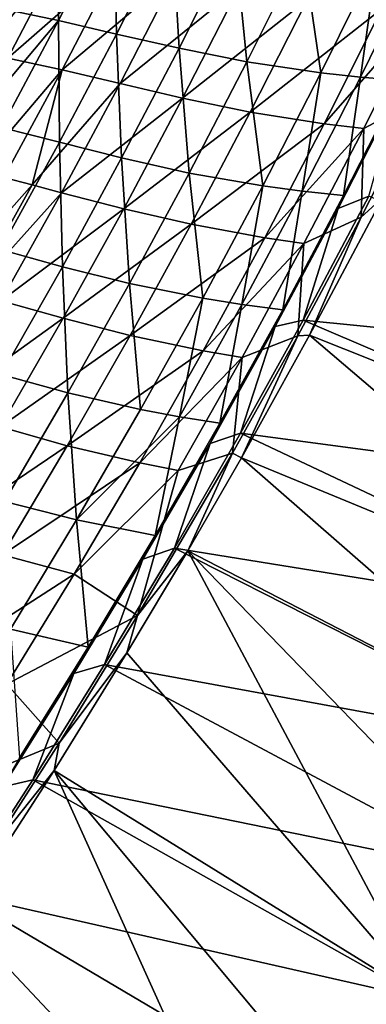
# Model space of a CAD drawing. Header units: metres. Extents: x 0 to 1400, y -1400 to 0.
# Tile 225 of 256: x 1199 to 1238, y -941 to -828. Entities that reach past the tile are written whole.
import ezdxf

# ---------------------------------------------------------------- set-up
doc = ezdxf.new("R2010")
doc.units = ezdxf.units.M

msp = doc.modelspace()

# ---------------------------------------------------------------- linework, layer by layer
at = {"layer": 'None'}
for points in [[(1203.059937, -828.175781, -311.881836), (1203.127563, -814.636719, -367.865417), (1196.819946, -826.880432, -367.862885)], [(1203.059937, -828.175781, -311.881836), (1209.389404, -815.793823, -311.885437), (1203.127563, -814.636719, -367.865417)], [(1209.715454, -829.722534, -255.898331), (1209.389404, -815.793823, -311.885437), (1203.059937, -828.175781, -311.881836)], [(1209.715454, -829.722534, -255.898331), (1216.064453, -817.188599, -255.902313), (1209.389404, -815.793823, -311.885437)], [(1216.88623, -831.351624, -199.931015), (1216.064453, -817.188599, -255.902313), (1209.715454, -829.722534, -255.898331)], [(1216.88623, -831.351624, -199.931015), (1223.256226, -818.650452, -199.934738), (1216.064453, -817.188599, -255.902313)], [(1191.309204, -831.579407, -424.099457), (1197.727173, -819.369934, -424.101898), (1200.666504, -819.7005, -396.150848)], [(1224.670532, -832.893555, -144.000824), (1223.256226, -818.650452, -199.934738), (1216.88623, -831.351624, -199.931015)], [(1224.670532, -832.893555, -144.000824), (1231.067383, -820.008545, -144.003677), (1223.256226, -818.650452, -199.934738)], [(1191.309204, -831.579407, -424.099457), (1200.666504, -819.7005, -396.150848), (1194.231567, -831.972473, -396.148315)], [(1194.231567, -831.972473, -396.148315), (1200.666504, -819.7005, -396.150848), (1203.671509, -820.154724, -368.193298)], [(1194.231567, -831.972473, -396.148315), (1203.671509, -820.154724, -368.193298), (1197.221558, -832.491882, -368.190796)], [(1197.221558, -832.491882, -368.190796), (1203.671509, -820.154724, -368.193298), (1209.93103, -821.349426, -312.246826)], [(1233.164795, -834.17865, -88.133209), (1231.067383, -820.008545, -144.003677), (1224.670532, -832.893555, -144.000824)], [(1233.164795, -834.17865, -88.133209), (1239.598267, -821.091675, -88.134438), (1231.067383, -820.008545, -144.003677)], [(1197.221558, -832.491882, -368.190796), (1209.93103, -821.349426, -312.246826), (1203.455078, -833.826355, -312.244019)], [(1203.455078, -833.826355, -312.244019), (1209.93103, -821.349426, -312.246826), (1216.606812, -822.784912, -256.28418)], [(1237.707397, -834.671631, -60.231441), (1239.598267, -821.091675, -88.134438), (1233.164795, -834.17865, -88.133209)], [(1237.707397, -834.671631, -60.231441), (1244.164307, -821.476501, -60.231125), (1239.598267, -821.091675, -88.134438)], [(1242.460938, -835.03656, -32.361412), (1244.164307, -821.476501, -60.231125), (1237.707397, -834.671631, -60.231441)], [(1216.606812, -822.784912, -256.28418), (1210.107178, -835.415344, -256.281067), (1203.455078, -833.826355, -312.244019)], [(1223.798828, -824.291809, -200.339371), (1210.107178, -835.415344, -256.281067), (1216.606812, -822.784912, -256.28418)], [(1223.798828, -824.291809, -200.339371), (1217.273682, -837.091187, -200.336487), (1210.107178, -835.415344, -256.281067)], [(1231.606934, -825.700256, -144.434799), (1217.273682, -837.091187, -200.336487), (1223.798828, -824.291809, -200.339371)], [(1231.606934, -825.700256, -144.434799), (1225.050659, -838.685547, -144.432465), (1217.273682, -837.091187, -200.336487)], [(1240.130371, -826.839905, -88.590828), (1225.050659, -838.685547, -144.432465), (1231.606934, -825.700256, -144.434799)], [(1193.369873, -839.684143, -339.869324), (1203.059937, -828.175781, -311.881836), (1196.819946, -826.880432, -367.862885)], [(1240.130371, -826.839905, -88.590828), (1233.533447, -840.029724, -88.589523), (1225.050659, -838.685547, -144.432465)], [(1244.690308, -827.255493, -60.700283), (1233.533447, -840.029724, -88.589523), (1240.130371, -826.839905, -88.590828)], [(1244.690308, -827.255493, -60.700283), (1238.068115, -840.554932, -60.700069), (1233.533447, -840.029724, -88.589523)], [(1244.785156, -837.010315, -32.845078), (1238.068115, -840.554932, -60.700069), (1244.690308, -827.255493, -60.700283)], [(1196.522461, -840.445801, -311.877075), (1203.059937, -828.175781, -311.881836), (1193.369873, -839.684143, -339.869324)], [(1203.153198, -842.146851, -255.893097), (1203.059937, -828.175781, -311.881836), (1196.522461, -840.445801, -311.877075)], [(1203.153198, -842.146851, -255.893097), (1209.715454, -829.722534, -255.898331), (1203.059937, -828.175781, -311.881836)], [(1210.296753, -843.945496, -199.926117), (1209.715454, -829.722534, -255.898331), (1203.153198, -842.146851, -255.893097)], [(1210.296753, -843.945496, -199.926117), (1216.88623, -831.351624, -199.931015), (1209.715454, -829.722534, -255.898331)], [(1218.047607, -845.674072, -143.997025), (1216.88623, -831.351624, -199.931015), (1210.296753, -843.945496, -199.926117)], [(1218.047607, -845.674072, -143.997025), (1224.670532, -832.893555, -144.000824), (1216.88623, -831.351624, -199.931015)], [(1193.627563, -845.403198, -340.218048), (1197.221558, -832.491882, -368.190796), (1203.455078, -833.826355, -312.244019)], [(1226.497437, -847.164795, -88.131439), (1224.670532, -832.893555, -144.000824), (1218.047607, -845.674072, -143.997025)], [(1226.497437, -847.164795, -88.131439), (1233.164795, -834.17865, -88.133209), (1224.670532, -832.893555, -144.000824)], [(1193.627563, -845.403198, -340.218048), (1203.455078, -833.826355, -312.244019), (1196.775269, -846.18573, -312.23999)], [(1203.455078, -833.826355, -312.244019), (1200.028076, -847.035217, -284.257935), (1196.775269, -846.18573, -312.23999)], [(1210.107178, -835.415344, -256.281067), (1200.028076, -847.035217, -284.257935), (1203.455078, -833.826355, -312.244019)], [(1231.012451, -847.768311, -60.231487), (1233.164795, -834.17865, -88.133209), (1226.497437, -847.164795, -88.131439)], [(1231.012451, -847.768311, -60.231487), (1237.707397, -834.671631, -60.231441), (1233.164795, -834.17865, -88.133209)], [(1235.734253, -848.249084, -32.36237), (1237.707397, -834.671631, -60.231441), (1231.012451, -847.768311, -60.231487)], [(1235.734253, -848.249084, -32.36237), (1242.460938, -835.03656, -32.361412), (1237.707397, -834.671631, -60.231441)], [(1242.131714, -836.05188, -30.958696), (1242.460938, -835.03656, -32.361412), (1235.734253, -848.249084, -32.36237)], [(1210.107178, -835.415344, -256.281067), (1203.397461, -847.930969, -256.276642), (1200.028076, -847.035217, -284.257935)], [(1217.273682, -837.091187, -200.336487), (1203.397461, -847.930969, -256.276642), (1210.107178, -835.415344, -256.281067)], [(1235.145508, -849.731323, -30.959103), (1242.131714, -836.05188, -30.958696), (1235.734253, -848.249084, -32.36237)], [(1238.65564, -848.315735, -29.540623), (1242.131714, -836.05188, -30.958696), (1235.145508, -849.731323, -30.959103)], [(1217.273682, -837.091187, -200.336487), (1210.53186, -849.778381, -200.332397), (1203.397461, -847.930969, -256.276642)], [(1225.050659, -838.685547, -144.432465), (1210.53186, -849.778381, -200.332397), (1217.273682, -837.091187, -200.336487)], [(1240.247681, -848.486572, -32.125786), (1237.770264, -850.749329, -32.845131), (1244.785156, -837.010315, -32.845078)], [(1244.785156, -837.010315, -32.845078), (1237.770264, -850.749329, -32.845131), (1238.068115, -840.554932, -60.700069)], [(1225.050659, -838.685547, -144.432465), (1218.270508, -851.561829, -144.429169), (1210.53186, -849.778381, -200.332397)], [(1233.533447, -840.029724, -88.589523), (1218.270508, -851.561829, -144.429169), (1225.050659, -838.685547, -144.432465)], [(1196.381836, -854.459167, -255.886551), (1203.153198, -842.146851, -255.893097), (1196.522461, -840.445801, -311.877075)], [(1233.533447, -840.029724, -88.589523), (1226.704468, -853.114502, -88.587662), (1218.270508, -851.561829, -144.429169)], [(1238.068115, -840.554932, -60.700069), (1226.704468, -853.114502, -88.587662), (1233.533447, -840.029724, -88.589523)], [(1238.068115, -840.554932, -60.700069), (1231.209473, -853.751831, -60.699593), (1226.704468, -853.114502, -88.587662)], [(1237.770264, -850.749329, -32.845131), (1231.209473, -853.751831, -60.699593), (1238.068115, -840.554932, -60.700069)], [(1203.492065, -856.429626, -199.920029), (1203.153198, -842.146851, -255.893097), (1196.381836, -854.459167, -255.886551)], [(1203.492065, -856.429626, -199.920029), (1210.296753, -843.945496, -199.926117), (1203.153198, -842.146851, -255.893097)], [(1211.202271, -858.347717, -143.992264), (1210.296753, -843.945496, -199.926117), (1203.492065, -856.429626, -199.920029)], [(1211.202271, -858.347717, -143.992264), (1218.047607, -845.674072, -143.997025), (1210.296753, -843.945496, -199.926117)], [(1200.028076, -847.035217, -284.257935), (1189.896729, -858.424988, -312.23465), (1196.775269, -846.18573, -312.23999)], [(1219.599731, -860.047791, -88.129097), (1218.047607, -845.674072, -143.997025), (1211.202271, -858.347717, -143.992264)], [(1219.599731, -860.047791, -88.129097), (1226.497437, -847.164795, -88.131439), (1218.047607, -845.674072, -143.997025)], [(1200.028076, -847.035217, -284.257935), (1193.13147, -859.352173, -284.252289), (1189.896729, -858.424988, -312.23465)], [(1203.397461, -847.930969, -256.276642), (1193.13147, -859.352173, -284.252289), (1200.028076, -847.035217, -284.257935)], [(1224.082642, -860.76416, -60.231236), (1226.497437, -847.164795, -88.131439), (1219.599731, -860.047791, -88.129097)], [(1224.082642, -860.76416, -60.231236), (1231.012451, -847.768311, -60.231487), (1226.497437, -847.164795, -88.131439)], [(1203.397461, -847.930969, -256.276642), (1196.482666, -860.329224, -256.270905), (1193.13147, -859.352173, -284.252289)], [(1210.53186, -849.778381, -200.332397), (1196.482666, -860.329224, -256.270905), (1203.397461, -847.930969, -256.276642)], [(1228.767944, -861.363586, -32.363297), (1231.012451, -847.768311, -60.231487), (1224.082642, -860.76416, -60.231236)], [(1228.767944, -861.363586, -32.363297), (1235.734253, -848.249084, -32.36237), (1231.012451, -847.768311, -60.231487)], [(1235.145508, -849.731323, -30.959103), (1235.734253, -848.249084, -32.36237), (1228.767944, -861.363586, -32.363297)], [(1238.65564, -848.315735, -29.540623), (1231.116333, -862.549438, -29.540277), (1286.119019, -868.040466)], [(1231.116333, -862.549438, -29.540277), (1238.65564, -848.315735, -29.540623), (1235.145508, -849.731323, -30.959103)], [(1240.247681, -848.486572, -32.125786), (1279.103882, -883.102722, -3), (1231.861084, -864.306458, -32.125404)], [(1240.247681, -848.486572, -32.125786), (1231.861084, -864.306458, -32.125404), (1237.770264, -850.749329, -32.845131)], [(1210.53186, -849.778381, -200.332397), (1203.578003, -862.351013, -200.327057), (1196.482666, -860.329224, -256.270905)], [(1218.270508, -851.561829, -144.429169), (1203.578003, -862.351013, -200.327057), (1210.53186, -849.778381, -200.332397)], [(1227.915283, -863.283081, -30.959524), (1235.145508, -849.731323, -30.959103), (1228.767944, -861.363586, -32.363297)], [(1231.116333, -862.549438, -29.540277), (1235.145508, -849.731323, -30.959103), (1227.915283, -863.283081, -30.959524)], [(1231.861084, -864.306458, -32.125404), (1230.509521, -864.359619, -32.845154), (1237.770264, -850.749329, -32.845131)], [(1237.770264, -850.749329, -32.845131), (1230.509521, -864.359619, -32.845154), (1231.209473, -853.751831, -60.699593)], [(1218.270508, -851.561829, -144.429169), (1211.27063, -864.326721, -144.424881), (1203.578003, -862.351013, -200.327057)], [(1226.704468, -853.114502, -88.587662), (1211.27063, -864.326721, -144.424881), (1218.270508, -851.561829, -144.429169)], [(1226.704468, -853.114502, -88.587662), (1219.647461, -866.091858, -88.585228), (1211.27063, -864.326721, -144.424881)], [(1231.209473, -853.751831, -60.699593), (1219.647461, -866.091858, -88.585228), (1226.704468, -853.114502, -88.587662)], [(1231.209473, -853.751831, -60.699593), (1224.118286, -866.84375, -60.698833), (1219.647461, -866.091858, -88.585228)], [(1230.509521, -864.359619, -32.845154), (1224.118286, -866.84375, -60.698833), (1231.209473, -853.751831, -60.699593)], [(1196.475586, -868.801575, -199.912689), (1203.492065, -856.429626, -199.920029), (1196.381836, -854.459167, -255.886551)], [(1204.137695, -870.911804, -143.986511), (1203.492065, -856.429626, -199.920029), (1196.475586, -868.801575, -199.912689)], [(1204.137695, -870.911804, -143.986511), (1211.202271, -858.347717, -143.992264), (1203.492065, -856.429626, -199.920029)], [(1212.474609, -872.825012, -88.126152), (1211.202271, -858.347717, -143.992264), (1204.137695, -870.911804, -143.986511)], [(1212.474609, -872.825012, -88.126152), (1219.599731, -860.047791, -88.129097), (1211.202271, -858.347717, -143.992264)], [(1216.920898, -873.656616, -60.230667), (1219.599731, -860.047791, -88.129097), (1212.474609, -872.825012, -88.126152)], [(1216.920898, -873.656616, -60.230667), (1224.082642, -860.76416, -60.231236), (1219.599731, -860.047791, -88.129097)], [(1203.578003, -862.351013, -200.327057), (1189.366089, -872.607666, -256.263733), (1196.482666, -860.329224, -256.270905)], [(1221.564819, -874.377502, -32.364178), (1224.082642, -860.76416, -60.231236), (1216.920898, -873.656616, -60.230667)], [(1221.564819, -874.377502, -32.364178), (1228.767944, -861.363586, -32.363297), (1224.082642, -860.76416, -60.231236)], [(1203.578003, -862.351013, -200.327057), (1196.415283, -874.806335, -200.320419), (1189.366089, -872.607666, -256.263733)], [(1211.27063, -864.326721, -144.424881), (1196.415283, -874.806335, -200.320419), (1203.578003, -862.351013, -200.327057)], [(1227.915283, -863.283081, -30.959524), (1228.767944, -861.363586, -32.363297), (1221.564819, -874.377502, -32.364178)], [(1220.445557, -876.704224, -30.959951), (1227.915283, -863.283081, -30.959524), (1221.564819, -874.377502, -32.364178)], [(1223.944946, -875.522766, -29.53998), (1227.915283, -863.283081, -30.959524), (1220.445557, -876.704224, -30.959951)], [(1231.116333, -862.549438, -29.540277), (1223.944946, -875.522766, -29.53998), (1278.376465, -882.821594)], [(1223.944946, -875.522766, -29.53998), (1231.116333, -862.549438, -29.540277), (1227.915283, -863.283081, -30.959524)], [(1286.119019, -868.040466), (1231.116333, -862.549438, -29.540277), (1278.376465, -882.821594)], [(1211.27063, -864.326721, -144.424881), (1204.054199, -876.977173, -144.41954), (1196.415283, -874.806335, -200.320419)], [(1219.647461, -866.091858, -88.585228), (1204.054199, -876.977173, -144.41954), (1211.27063, -864.326721, -144.424881)], [(1224.049805, -878.368408, -32.125084), (1223.000244, -877.851318, -32.845135), (1230.509521, -864.359619, -32.845154)], [(1230.509521, -864.359619, -32.845154), (1223.000244, -877.851318, -32.845135), (1224.118286, -866.84375, -60.698833)], [(1231.861084, -864.306458, -32.125404), (1271.084839, -897.757385, -3), (1224.049805, -878.368408, -32.125084)], [(1231.861084, -864.306458, -32.125404), (1224.049805, -878.368408, -32.125084), (1230.509521, -864.359619, -32.845154)], [(1279.103882, -883.102722, -3), (1271.084839, -897.757385, -3), (1231.861084, -864.306458, -32.125404)], [(1219.647461, -866.091858, -88.585228), (1212.36499, -878.958679, -88.582184), (1204.054199, -876.977173, -144.41954)], [(1224.118286, -866.84375, -60.698833), (1212.36499, -878.958679, -88.582184), (1219.647461, -866.091858, -88.585228)], [(1224.118286, -866.84375, -60.698833), (1216.796997, -879.827515, -60.697773), (1212.36499, -878.958679, -88.582184)], [(1223.000244, -877.851318, -32.845135), (1216.796997, -879.827515, -60.697773), (1224.118286, -866.84375, -60.698833)], [(1196.857544, -883.363708, -143.979736), (1204.137695, -870.911804, -143.986511), (1196.475586, -868.801575, -199.912689)], [(1205.125122, -885.493652, -88.122597), (1204.137695, -870.911804, -143.986511), (1196.857544, -883.363708, -143.979736)], [(1205.125122, -885.493652, -88.122597), (1212.474609, -872.825012, -88.126152), (1204.137695, -870.911804, -143.986511)], [(1205.125122, -885.493652, -88.122597), (1216.920898, -873.656616, -60.230667), (1212.474609, -872.825012, -88.126152)], [(1214.127563, -887.288147, -32.364998), (1216.920898, -873.656616, -60.230667), (1205.125122, -885.493652, -88.122597)], [(1214.127563, -887.288147, -32.364998), (1221.564819, -874.377502, -32.364178), (1216.920898, -873.656616, -60.230667)], [(1220.445557, -876.704224, -30.959951), (1221.564819, -874.377502, -32.364178), (1214.127563, -887.288147, -32.364998)], [(1204.054199, -876.977173, -144.41954), (1189.046631, -887.141602, -200.312439), (1196.415283, -874.806335, -200.320419)], [(1223.944946, -875.522766, -29.53998), (1216.349609, -888.721619, -29.539698), (1270.365112, -897.458801)], [(1216.349609, -888.721619, -29.539698), (1223.944946, -875.522766, -29.53998), (1220.445557, -876.704224, -30.959951)], [(1278.376465, -882.821594), (1223.944946, -875.522766, -29.53998), (1270.365112, -897.458801)], [(1204.054199, -876.977173, -144.41954), (1196.623535, -889.510315, -144.413132), (1189.046631, -887.141602, -200.312439)], [(1212.36499, -878.958679, -88.582184), (1196.623535, -889.510315, -144.413132), (1204.054199, -876.977173, -144.41954)], [(1212.741577, -889.990601, -30.960373), (1220.445557, -876.704224, -30.959951), (1214.127563, -887.288147, -32.364998)], [(1216.349609, -888.721619, -29.539698), (1220.445557, -876.704224, -30.959951), (1212.741577, -889.990601, -30.960373)], [(1217.883179, -889.057068, -32.124855), (1212.122803, -896.458557, -32.845131), (1223.000244, -877.851318, -32.845135)], [(1223.000244, -877.851318, -32.845135), (1212.122803, -896.458557, -32.845131), (1216.796997, -879.827515, -60.697773)], [(1224.049805, -878.368408, -32.125084), (1217.883179, -889.057068, -32.124855), (1223.000244, -877.851318, -32.845135)], [(1212.36499, -878.958679, -88.582184), (1204.859619, -891.711914, -88.578506), (1196.623535, -889.510315, -144.413132)], [(1216.796997, -879.827515, -60.697773), (1204.859619, -891.711914, -88.578506), (1212.36499, -878.958679, -88.582184)], [(1224.049805, -878.368408, -32.125084), (1262.802002, -912.264587, -3), (1217.883179, -889.057068, -32.124855)], [(1271.084839, -897.757385, -3), (1262.802002, -912.264587, -3), (1224.049805, -878.368408, -32.125084)], [(1212.122803, -896.458557, -32.845131), (1204.859619, -891.711914, -88.578506), (1216.796997, -879.827515, -60.697773)], [(1197.553955, -898.051086, -88.118385), (1205.125122, -885.493652, -88.122597), (1196.857544, -883.363708, -143.979736)], [(1206.458862, -900.092957, -32.365746), (1205.125122, -885.493652, -88.122597), (1197.553955, -898.051086, -88.118385)], [(1206.458862, -900.092957, -32.365746), (1214.127563, -887.288147, -32.364998), (1205.125122, -885.493652, -88.122597)], [(1212.741577, -889.990601, -30.960373), (1214.127563, -887.288147, -32.364998), (1206.458862, -900.092957, -32.365746)], [(1216.349609, -888.721619, -29.539698), (1208.338013, -902.097412, -29.539438), (1262.09021, -911.94873)], [(1208.338013, -902.097412, -29.539438), (1216.349609, -888.721619, -29.539698), (1212.741577, -889.990601, -30.960373)], [(1245.464478, -940.822998, -3), (1210.905518, -900.751221, -32.124626), (1217.883179, -889.057068, -32.124855)], [(1217.883179, -889.057068, -32.124855), (1210.905518, -900.751221, -32.124626), (1212.122803, -896.458557, -32.845131)], [(1270.365112, -897.458801), (1216.349609, -888.721619, -29.539698), (1262.09021, -911.94873)], [(1262.802002, -912.264587, -3), (1254.260254, -926.620911, -3), (1217.883179, -889.057068, -32.124855)], [(1217.883179, -889.057068, -32.124855), (1254.260254, -926.620911, -3), (1245.464478, -940.822998, -3)], [(1204.859619, -891.711914, -88.578506), (1188.981689, -901.923096, -144.405594), (1196.623535, -889.510315, -144.413132)], [(1204.807861, -903.139587, -30.960779), (1212.741577, -889.990601, -30.960373), (1206.458862, -900.092957, -32.365746)], [(1208.338013, -902.097412, -29.539438), (1212.741577, -889.990601, -30.960373), (1204.807861, -903.139587, -30.960779)], [(1188.981689, -901.923096, -144.405594), (1204.859619, -891.711914, -88.578506), (1197.133789, -904.34845, -88.574188)], [(1204.859619, -891.711914, -88.578506), (1212.122803, -896.458557, -32.845131), (1197.133789, -904.34845, -88.574188)], [(1212.122803, -896.458557, -32.845131), (1203.124756, -911.105164, -32.845142), (1197.133789, -904.34845, -88.574188)], [(1210.905518, -900.751221, -32.124626), (1203.124756, -911.105164, -32.845142), (1212.122803, -896.458557, -32.845131)], [(1198.561035, -912.78949, -32.366398), (1206.458862, -900.092957, -32.365746), (1197.553955, -898.051086, -88.118385)], [(1204.807861, -903.139587, -30.960779), (1206.458862, -900.092957, -32.365746), (1198.561035, -912.78949, -32.366398)], [(1202.536011, -914.263672, -32.124397), (1210.905518, -900.751221, -32.124626), (1245.464478, -940.822998, -3)], [(1210.905518, -900.751221, -32.124626), (1202.536011, -914.263672, -32.124397), (1203.124756, -911.105164, -32.845142)], [(1208.338013, -902.097412, -29.539438), (1200.091675, -915.333252, -29.539217), (1253.556885, -926.287903)], [(1200.091675, -915.333252, -29.539217), (1208.338013, -902.097412, -29.539438), (1204.807861, -903.139587, -30.960779)], [(1262.09021, -911.94873), (1208.338013, -902.097412, -29.539438), (1253.556885, -926.287903)], [(1196.648804, -916.14856, -30.961155), (1204.807861, -903.139587, -30.960779), (1198.561035, -912.78949, -32.366398)], [(1200.091675, -915.333252, -29.539217), (1204.807861, -903.139587, -30.960779), (1196.648804, -916.14856, -30.961155)], [(1197.133789, -904.34845, -88.574188), (1203.124756, -911.105164, -32.845142), (1189.189697, -916.865173, -88.569183)], [(1203.124756, -911.105164, -32.845142), (1195.190186, -923.518005, -32.845135), (1189.189697, -916.865173, -88.569183)], [(1202.536011, -914.263672, -32.124397), (1195.190186, -923.518005, -32.845135), (1203.124756, -911.105164, -32.845142)], [(1227.129883, -968.75177, -3), (1191.698853, -931.004517, -32.124168), (1202.536011, -914.263672, -32.124397)], [(1202.536011, -914.263672, -32.124397), (1191.698853, -931.004517, -32.124168), (1195.190186, -923.518005, -32.845135)], [(1236.419556, -954.867676, -3), (1202.536011, -914.263672, -32.124397), (1245.464478, -940.822998, -3)], [(1236.419556, -954.867676, -3), (1227.129883, -968.75177, -3), (1202.536011, -914.263672, -32.124397)], [(1200.091675, -915.333252, -29.539217), (1191.614868, -928.426025, -29.539038), (1244.77002, -940.473145)], [(1191.614868, -928.426025, -29.539038), (1200.091675, -915.333252, -29.539217), (1196.648804, -916.14856, -30.961155)], [(1253.556885, -926.287903), (1200.091675, -915.333252, -29.539217), (1244.77002, -940.473145)], [(1191.614868, -928.426025, -29.539038), (1182.912476, -941.372498, -29.538908), (1235.734253, -954.501221)], [(1244.77002, -940.473145), (1191.614868, -928.426025, -29.539038), (1235.734253, -954.501221)], [(1191.698853, -931.004517, -32.124168), (1227.129883, -968.75177, -3), (1176.902466, -952.636108, -32.123989)], [(1239.829712, -952.245361), (1244.77002, -940.473145), (1235.734253, -954.501221)], [(1239.8302, -952.244568, -3), (1236.419556, -954.867676, -3), (1245.464478, -940.822998, -3)]]:
    msp.add_3dface(points, dxfattribs=at)

doc.saveas('drawing.dxf')
